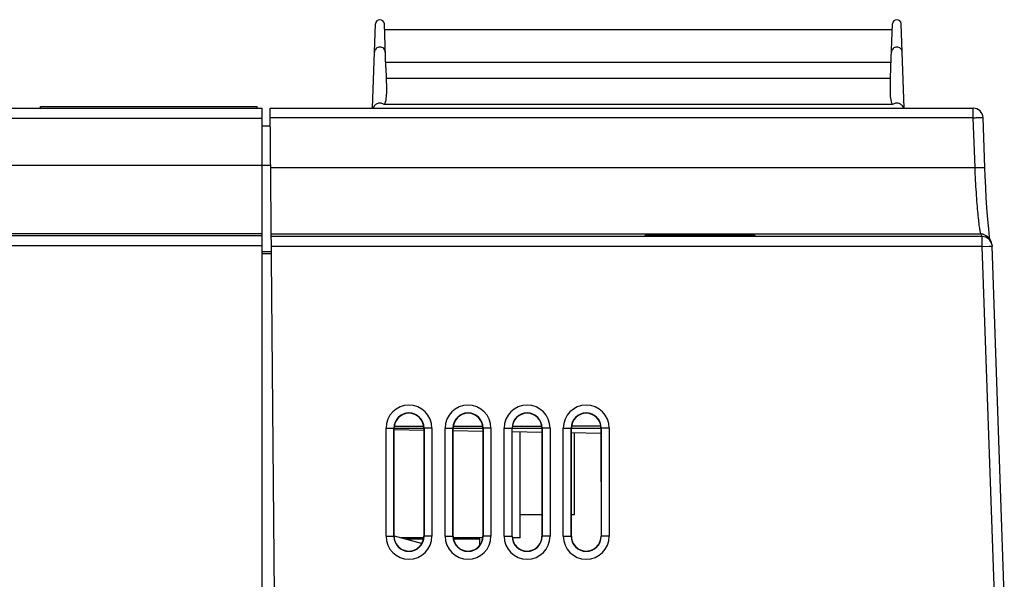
# Model space of a CAD drawing. Header units: millimetres. Extents: x 0 to 1300, y 0 to 1100.
# Tile 16 of 35: x 106 to 206, y 637 to 694. Entities that reach past the tile are written whole.
import ezdxf

# ---------------------------------------------------------------- set-up
doc = ezdxf.new("R2010")
doc.units = ezdxf.units.MM
doc.header["$LTSCALE"] = 71.703704
doc.layers.get('0').update_dxf_attribs({"linetype": 'CONTINUOUS'})
doc.layers.add('00_COMPONENTS', color=7, linetype='CONTINUOUS')

msp = doc.modelspace()

# ---------------------------------------------------------------- linework, layer by layer
at = {"color": 7, "linetype": 'CONTINUOUS'}
for p, q in [((107.673, 684.99), (107.673, 685.165)), ((107.673, 685.165), (129.673, 685.165)), ((129.673, 684.99), (129.673, 685.165)), ((156.373, 641.34), (156.373, 652.114)), ((161.873, 643.69), (161.873, 652.018)), ((156.373, 643.69), (158.577, 643.69)), ((161.569, 643.69), (161.873, 643.69)), ((146.578, 641.34), (144.299, 641.34)), ((146.578, 641.19), (144.836, 641.19)), ((152.578, 641.34), (149.569, 641.34)), ((152.273, 641.19), (149.569, 641.19)), ((152.273, 640.655), (152.273, 641.19)), ((156.373, 641.34), (155.569, 641.34))]:
    msp.add_line(p, q, dxfattribs=at)
at = {"layer": '00_COMPONENTS', "color": 7, "linetype": 'CONTINUOUS'}
for p, q in [((141.373, 684.99), (141.672, 693.554)), ((142.729, 689.132), (142.574, 693.554)), ((142.594, 692.99), (194.153, 692.99)), ((194.018, 689.132), (194.172, 693.554)), ((195.373, 684.99), (195.074, 693.554)), ((142.729, 689.133), (142.762, 688.02)), ((193.985, 688.02), (194.018, 689.133)), ((48.873, 684.99), (130.173, 684.99)), ((130.173, 389.99), (130.173, 684.99)), ((131.405, 635.49), (130.973, 684.99)), ((130.973, 684.99), (202.371, 684.99)), ((194.183, 685.358), (142.564, 685.358)), ((203.557, 678.963), (203.37, 684.026)), ((130.173, 683.19), (130.989, 683.19)), ((180.182, 671.944), (131.087, 671.943)), ((169.065, 671.945), (169.051, 672.102)), ((169.051, 672.102), (180.195, 672.102)), ((180.182, 671.944), (169.065, 671.945)), ((180.195, 672.102), (180.182, 671.944)), ((203.293, 671.943), (180.182, 671.944)), ((204.284, 671.076), (204.292, 670.979)), ((205.532, 635.49), (204.292, 670.979)), ((130.173, 670.236), (131.102, 670.236)), ((143.568, 652.338), (146.572, 652.285)), ((143.569, 641.49), (143.571, 652.49)), ((146.576, 652.642), (143.571, 652.637)), ((143.571, 652.49), (146.576, 652.49)), ((146.576, 652.49), (146.578, 641.49)), ((149.566, 652.233), (152.571, 652.181)), ((149.569, 641.49), (149.571, 652.49)), ((152.576, 652.651), (149.571, 652.646)), ((149.571, 652.49), (152.576, 652.49)), ((152.576, 652.49), (152.578, 641.49)), ((155.564, 652.128), (158.569, 652.076)), ((155.569, 641.49), (155.571, 652.49)), ((158.576, 652.66), (155.57, 652.656)), ((155.571, 652.49), (158.576, 652.49)), ((158.576, 652.49), (158.578, 641.49)), ((161.563, 652.024), (164.567, 651.971)), ((161.569, 641.49), (161.571, 652.49)), ((164.576, 652.669), (161.57, 652.665)), ((161.571, 652.49), (164.576, 652.49)), ((164.576, 652.49), (164.578, 641.49)), ((143.583, 641.539), (146.317, 640.776))]:
    msp.add_line(p, q, dxfattribs=at)
at = {"layer": '00_COMPONENTS', "color": 9, "linetype": 'CONTINUOUS'}
for p, q in [((194.035, 689.627), (142.711, 689.627)), ((193.985, 688.02), (142.762, 688.02)), ((202.371, 684.025), (202.371, 684.99)), ((51.373, 683.99), (130.173, 683.99)), ((202.371, 684.025), (130.982, 684.025)), ((202.558, 678.961), (202.371, 684.025)), ((66.373, 679.215), (131.026, 679.215)), ((131.026, 678.961), (202.558, 678.961)), ((130.173, 672.217), (66.373, 672.217)), ((130.173, 672.015), (66.373, 672.015)), ((131.085, 672.21), (203.158, 672.21)), ((203.293, 671.943), (203.158, 672.21)), ((203.293, 670.944), (203.293, 671.943)), ((130.173, 671.015), (66.373, 671.015)), ((203.293, 670.944), (131.096, 670.944)), ((203.293, 670.944), (204.003, 670.969)), ((204.531, 635.49), (203.293, 670.944)), ((204.003, 670.969), (204.292, 670.979)), ((130.173, 670.418), (131.101, 670.418)), ((142.744, 641.49), (142.744, 652.49)), ((142.744, 652.49), (143.543, 652.49)), ((143.543, 641.49), (143.543, 652.49)), ((146.603, 652.49), (146.603, 641.49)), ((147.403, 652.49), (146.603, 652.49)), ((147.403, 652.49), (147.403, 641.49)), ((148.744, 641.49), (148.744, 652.49)), ((148.744, 652.49), (149.543, 652.49)), ((149.543, 641.49), (149.543, 652.49)), ((152.603, 652.49), (152.603, 641.49)), ((153.403, 652.49), (152.603, 652.49)), ((153.403, 652.49), (153.403, 641.49)), ((154.744, 641.49), (154.744, 652.49)), ((154.744, 652.49), (155.543, 652.49)), ((155.543, 641.49), (155.543, 652.49)), ((158.603, 652.49), (158.603, 641.49)), ((159.403, 652.49), (158.603, 652.49)), ((159.403, 652.49), (159.403, 641.49)), ((160.744, 641.49), (160.744, 652.49)), ((160.744, 652.49), (161.543, 652.49)), ((161.543, 641.49), (161.543, 652.49)), ((164.603, 652.49), (164.603, 641.49)), ((165.403, 652.49), (164.603, 652.49)), ((165.403, 652.49), (165.403, 641.49)), ((142.744, 641.49), (143.543, 641.49)), ((147.403, 641.49), (146.603, 641.49)), ((148.744, 641.49), (149.543, 641.49)), ((153.403, 641.49), (152.603, 641.49)), ((154.744, 641.49), (155.543, 641.49)), ((159.403, 641.49), (158.603, 641.49)), ((160.744, 641.49), (161.543, 641.49)), ((165.403, 641.49), (164.603, 641.49))]:
    msp.add_line(p, q, dxfattribs=at)
at = {"layer": '00_COMPONENTS', "color": 7, "linetype": 'CONTINUOUS'}
for points in [[(204.037, 671.914), (203.994, 672.271), (203.944, 672.749), (203.888, 673.348), (203.829, 674.07), (203.768, 674.913), (203.706, 675.871), (203.647, 676.933), (203.593, 678.082), (203.557, 678.963)], [(204.077, 671.645), (204.072, 671.673), (204.037, 671.914)], [(204.284, 671.076), (204.22, 671.345), (204.081, 671.639), (203.908, 671.871)]]:
    msp.add_lwpolyline(points, dxfattribs=at)
for centre, radius, start, end in [((142.123, 693.538), 0.451, 2.00001, 178), ((194.623, 693.538), 0.451, 2.00001, 178), ((202.371, 683.99), 1, 2.16009, 89.99999), ((203.293, 670.944), 0.999, 7.58959, 90.02703)]:
    msp.add_arc(centre, radius, start, end, dxfattribs=at)
at = {"layer": '00_COMPONENTS', "color": 9, "linetype": 'CONTINUOUS'}
for centre, radius, start, end in [((203.158, 671.206), 1.004, 77.22138, 90.00366), ((145.073, 652.49), 2.33, 0, 180), ((145.073, 652.49), 1.53, 0, 180), ((151.073, 652.49), 2.33, 0, 180), ((151.073, 652.49), 1.53, 0, 180), ((157.073, 652.49), 2.33, 0, 180), ((157.073, 652.49), 1.53, 0, 180), ((163.073, 652.49), 2.33, 0, 180), ((163.073, 652.49), 1.53, 0, 180), ((145.073, 641.49), 2.33, 180, 360), ((145.073, 641.49), 1.53, 180, 360), ((151.073, 641.49), 2.33, 180, 360), ((151.073, 641.49), 1.53, 180, 360), ((157.073, 641.49), 2.33, 180, 360), ((157.073, 641.49), 1.53, 180, 360), ((163.073, 641.49), 2.33, 180, 360), ((163.073, 641.49), 1.53, 180, 360)]:
    msp.add_arc(centre, radius, start, end, dxfattribs=at)
at = {"layer": '00_COMPONENTS', "color": 7, "linetype": 'CONTINUOUS'}
for centre, major_axis, start_param, end_param in [((145.073, 652.489), (0, 1.503), -1.570644, 1.570644), ((151.073, 652.489), (0, 1.503), -1.570644, 1.570644), ((157.073, 652.489), (0, 1.503), -1.570644, 1.570644), ((163.073, 652.489), (0, 1.503), -1.570644, 1.570644), ((145.073, 641.489), (0, 1.504), 1.570644, 4.712541), ((151.073, 641.489), (0, 1.504), 1.570644, 4.712541), ((157.073, 641.489), (0, 1.504), 1.570644, 4.712541), ((163.073, 641.489), (0, 1.504), 1.570644, 4.712541)]:
    msp.add_ellipse(centre, major_axis=major_axis, ratio=1, start_param=start_param, end_param=end_param, dxfattribs=at)
at = {"layer": '00_COMPONENTS', "color": 9, "linetype": 'CONTINUOUS'}
for points, knots in [([(142.675, 690.672), (142.67, 690.809), (142.545, 691.09), (142.123, 691.257), (141.701, 691.09), (141.577, 690.809), (141.572, 690.672)], [0, 0, 0, 0, 0.249507, 0.5, 0.750493, 1, 1, 1, 1]), ([(195.175, 690.672), (195.17, 690.809), (195.045, 691.09), (194.623, 691.257), (194.201, 691.09), (194.077, 690.809), (194.072, 690.672)], [0, 0, 0, 0, 0.249507, 0.5, 0.750493, 1, 1, 1, 1]), ([(202.371, 684.025), (202.498, 684.026), (202.683, 684.036), (202.918, 684.039), (203.068, 684.041), (203.188, 684.04), (203.286, 684.04), (203.331, 684.031), (203.37, 684.034), (203.37, 684.027)], [0, 0, 0, 0, 0.381794, 0.554259, 0.705449, 0.829725, 0.922258, 0.979557, 1, 1, 1, 1]), ([(202.558, 678.961), (202.685, 678.966), (202.87, 678.972), (203.105, 678.976), (203.256, 678.978), (203.376, 678.976), (203.473, 678.977), (203.518, 678.968), (203.557, 678.97), (203.557, 678.963)], [0, 0, 0, 0, 0.381962, 0.554625, 0.705838, 0.829949, 0.922448, 0.97957, 1, 1, 1, 1]), ([(203.158, 672.21), (203.144, 672.224), (203.127, 672.284), (203.097, 672.396), (203.067, 672.573), (203.031, 672.805), (202.992, 673.094), (202.934, 673.584), (202.86, 674.313), (202.774, 675.312), (202.691, 676.446), (202.617, 677.678), (202.576, 678.528), (202.558, 678.961)], [0, 0, 0, 0, 0.008739, 0.026194, 0.052412, 0.087208, 0.130292, 0.181288, 0.305168, 0.454521, 0.62414, 0.80811, 1, 1, 1, 1])]:
    msp.add_open_spline(points, degree=3, knots=knots, dxfattribs=at)
at = {"layer": '00_COMPONENTS', "color": 7, "linetype": 'CONTINUOUS'}
for points, knots in [([(142.762, 688.02), (142.779, 687.576), (142.804, 686.908), (142.758, 686.016), (142.663, 685.564), (142.564, 685.358)], [0, 0, 0, 0, 0.496031, 0.7445, 1, 1, 1, 1]), ([(194.183, 685.358), (194.083, 685.564), (193.989, 686.016), (193.943, 686.908), (193.968, 687.576), (193.985, 688.02)], [0, 0, 0, 0, 0.255457, 0.503941, 1, 1, 1, 1]), ([(142.564, 685.358), (142.474, 685.432), (142.254, 685.54), (141.889, 685.51), (141.588, 685.306), (141.465, 685.099), (141.424, 684.99)], [0, 0, 0, 0, 0.249842, 0.499446, 0.749506, 1, 1, 1, 1]), ([(195.323, 684.99), (195.282, 685.099), (195.158, 685.306), (194.858, 685.51), (194.493, 685.54), (194.273, 685.432), (194.183, 685.358)], [0, 0, 0, 0, 0.250548, 0.500531, 0.750062, 1, 1, 1, 1])]:
    msp.add_open_spline(points, degree=3, knots=knots, dxfattribs=at)
at = {"layer": '00_COMPONENTS', "color": 9, "linetype": 'CONTINUOUS'}
msp.add_open_spline([(203.38, 672.185), (203.58, 672.14), (203.773, 672.025), (203.908, 671.871)], degree=3, dxfattribs=at)

doc.saveas('drawing.dxf')
